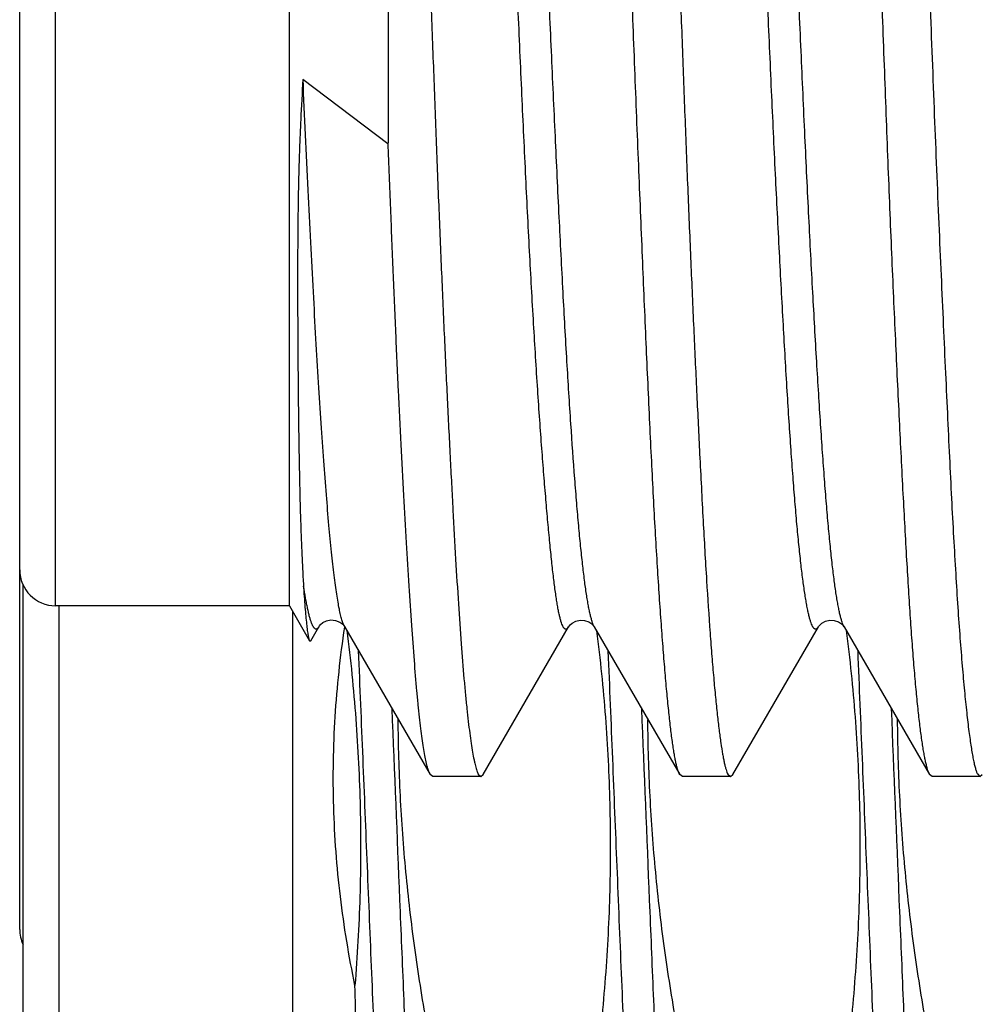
# Model space of a CAD drawing. Header units: inches. Extents: x 0 to 22, y 0 to 17.
# Tile 72 of 114: x 17.381 to 17.488, y 9.119 to 9.228. Entities that reach past the tile are written whole.
import ezdxf

# ---------------------------------------------------------------- set-up
doc = ezdxf.new("R2010")
doc.units = ezdxf.units.IN
doc.header["$LTSCALE"] = 1.21
doc.header["$MEASUREMENT"] = 0
doc.layers.get('0').update_dxf_attribs({"linetype": 'CONTINUOUS'})

msp = doc.modelspace()

# ---------------------------------------------------------------- linework, layer by layer
at = {"color": 9, "linetype": 'CONTINUOUS'}
for p, q in [((17.3846831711, 9.1629279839), (17.3846831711, 9.3779183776)), ((17.3850689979, 9.0387681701), (17.3850689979, 9.1629279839))]:
    msp.add_line(p, q, dxfattribs=at)
at = {"color": 7, "linetype": 'CONTINUOUS'}
for p, q in [((17.4106831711, 9.1629279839), (17.4106831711, 9.3779183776)), ((17.3806831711, 9.1269112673), (17.3806831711, 9.3739183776)), ((17.4216576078, 9.3549978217), (17.4216662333, 9.2144435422)), ((17.4216528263, 9.2143618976), (17.412189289, 9.2215171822)), ((17.4121948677, 9.1662342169), (17.4122201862, 9.1657720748)), ((17.3810689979, 9.0427681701), (17.3810689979, 9.1652330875)), ((17.4122201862, 9.1657720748), (17.412247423, 9.1652851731)), ((17.4106831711, 9.1629279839), (17.3846831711, 9.1629279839)), ((17.4106831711, 9.1629279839), (17.4129267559, 9.1590419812)), ((17.4110689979, 9.0387681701), (17.4110689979, 9.1622597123)), ((17.4130741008, 9.1590422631), (17.4139757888, 9.1605999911)), ((17.4139901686, 9.1606254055), (17.4139757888, 9.1605999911)), ((17.4167892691, 9.1606782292), (17.4168230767, 9.1606255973)), ((17.4168307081, 9.1606122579), (17.4168230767, 9.1606255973)), ((17.4168307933, 9.1606123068), (17.4263488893, 9.1441680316)), ((17.4322339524, 9.1441578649), (17.4417463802, 9.1605942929)), ((17.4445977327, 9.1605968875), (17.4541038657, 9.1441681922)), ((17.4600154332, 9.144165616), (17.4695284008, 9.1606019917)), ((17.4723971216, 9.1605847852), (17.472388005, 9.1606007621)), ((17.4723972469, 9.1605848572), (17.481907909, 9.1441498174)), ((17.4129267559, 9.1590419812), (17.4130740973, 9.1590422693)), ((17.4266304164, 9.1439279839), (17.4263490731, 9.144168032)), ((17.4316826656, 9.1442042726), (17.4319642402, 9.1439279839)), ((17.4319642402, 9.1439279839), (17.4322336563, 9.1441578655)), ((17.4544076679, 9.1439279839), (17.4541046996, 9.1441681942)), ((17.4594523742, 9.1442043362), (17.4597411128, 9.1439279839)), ((17.4597411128, 9.1439279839), (17.4600153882, 9.1441656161)), ((17.4821841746, 9.1439279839), (17.481909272, 9.1441498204)), ((17.4872231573, 9.1442077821), (17.4874964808, 9.1439279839)), ((17.4874964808, 9.1439279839), (17.4877663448, 9.1441541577)), ((17.4319642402, 9.1439279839), (17.4266304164, 9.1439279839)), ((17.4597411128, 9.1439279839), (17.4544076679, 9.1439279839)), ((17.4874964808, 9.1439279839), (17.4821841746, 9.1439279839))]:
    msp.add_line(p, q, dxfattribs=at)
for points in [[(17.4139873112, 9.1606269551), (17.4140311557, 9.1606932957), (17.4141602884, 9.1608426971), (17.4144177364, 9.1610521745), (17.4148202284, 9.161253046), (17.4153123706, 9.1613532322), (17.4158215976, 9.1613036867), (17.4162935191, 9.1611130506), (17.4166130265, 9.1608778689), (17.4167705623, 9.1607039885), (17.4167892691, 9.1606782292)], [(17.4417514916, 9.1605955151), (17.4417935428, 9.1606598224), (17.4419153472, 9.1608031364), (17.4421599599, 9.1610078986), (17.442546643, 9.1612108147), (17.4430253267, 9.161322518), (17.4435164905, 9.1612941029), (17.4439837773, 9.1611299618), (17.4443241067, 9.1609047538), (17.4445124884, 9.160715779), (17.4445904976, 9.1606088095), (17.4445977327, 9.1605968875)], [(17.4695425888, 9.1606003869), (17.4695745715, 9.1606500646), (17.4696892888, 9.1607896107), (17.4699276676, 9.1609959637), (17.4703123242, 9.1612055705), (17.4707961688, 9.1613255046), (17.4712950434, 9.1613017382), (17.4717705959, 9.1611373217), (17.4721146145, 9.1609102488), (17.4723019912, 9.1607220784), (17.4723774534, 9.1606185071), (17.4723845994, 9.1606066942)]]:
    msp.add_lwpolyline(points, dxfattribs=at)
for centre, end in [((17.3846831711, 9.1669279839), 270), ((17.3846831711, 9.1269112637), 205.1210518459)]:
    msp.add_arc(centre, 0.004, 180, end, dxfattribs=at)
for points, knots in [([(17.4541053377, 9.1441681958), (17.4540625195, 9.1442369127), (17.4539832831, 9.1444020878), (17.4538828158, 9.1446904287), (17.4537841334, 9.1450464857), (17.45368392, 9.1454702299), (17.4535828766, 9.1459622), (17.4534817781, 9.146522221), (17.4533812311, 9.1471500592), (17.4532410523, 9.1481208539), (17.4530677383, 9.1495014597), (17.4528649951, 9.1513565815), (17.45265967, 9.1534720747), (17.4524513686, 9.1558432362), (17.4522404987, 9.1584648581), (17.4520277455, 9.1613311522), (17.4518141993, 9.1644357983), (17.4516011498, 9.1677719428), (17.4513906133, 9.1713322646), (17.4511847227, 9.1751089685), (17.4509818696, 9.1790936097), (17.4507073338, 9.1847960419), (17.4503655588, 9.1923739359), (17.4499543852, 9.2019591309), (17.4495324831, 9.212137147), (17.449179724, 9.2209494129), (17.4488989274, 9.2282277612), (17.4486898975, 9.2338299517), (17.4484854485, 9.2395100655), (17.4482146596, 9.2472026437), (17.4478787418, 9.2569173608), (17.4474698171, 9.2686330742), (17.4470502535, 9.2803510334), (17.446692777, 9.2900704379), (17.4464067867, 9.2977694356), (17.4461954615, 9.303456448), (17.4459885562, 9.3090671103), (17.445720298, 9.3163595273), (17.445389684, 9.3251925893), (17.4449842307, 9.3353987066), (17.4445686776, 9.3450157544), (17.4442078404, 9.3526222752), (17.4439162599, 9.3583495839), (17.4437037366, 9.3623543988), (17.4434944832, 9.3661523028), (17.4432301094, 9.370778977), (17.4429648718, 9.3751029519), (17.4426852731, 9.3791136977), (17.4424822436, 9.3817604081), (17.4422771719, 9.3841571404), (17.4420697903, 9.3862986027), (17.4418606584, 9.388180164), (17.4416500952, 9.3897976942), (17.4414659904, 9.3909777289), (17.4413169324, 9.3917864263), (17.4412115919, 9.3922922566), (17.4411062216, 9.392729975), (17.4409999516, 9.3930990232), (17.4408956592, 9.3933993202), (17.4408214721, 9.3935743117), (17.440784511, 9.3936495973)], [0, 0, 0, 0, 0.0009715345, 0.0021870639, 0.0036617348, 0.0054027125, 0.0074113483, 0.0096874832, 0.0122307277, 0.0150406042, 0.0214568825, 0.0289258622, 0.0374328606, 0.0469602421, 0.0574875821, 0.0689920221, 0.0814483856, 0.0948292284, 0.1091050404, 0.1242444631, 0.1402144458, 0.1569800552, 0.1927492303, 0.231236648, 0.2721020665, 0.3149838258, 0.3370628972, 0.3595025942, 0.3822533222, 0.4052647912, 0.4518658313, 0.4988934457, 0.5459315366, 0.5925640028, 0.615598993, 0.6383783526, 0.6608516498, 0.6829691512, 0.7259419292, 0.7669169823, 0.8055325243, 0.8414478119, 0.8582927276, 0.8743455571, 0.8895706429, 0.9039342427, 0.9299533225, 0.9415523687, 0.9521771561, 0.961805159, 0.9704162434, 0.977992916, 0.9845206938, 0.9899880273, 0.9923213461, 0.9943873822, 0.996187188, 0.9977225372, 0.9989936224, 1, 1, 1, 1]), ([(17.4461433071, 9.393694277), (17.4461744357, 9.3936437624), (17.4462337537, 9.3935271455), (17.446311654, 9.3933277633), (17.4463877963, 9.3930886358), (17.4464954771, 9.392691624), (17.4466287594, 9.3920945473), (17.4467823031, 9.3912574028), (17.4469356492, 9.3902619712), (17.4470902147, 9.3891097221), (17.4472464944, 9.3878020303), (17.4474042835, 9.3863405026), (17.4475635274, 9.3847270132), (17.4477865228, 9.3822786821), (17.4480012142, 9.3796343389), (17.4482112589, 9.3767979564), (17.448373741, 9.3744596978), (17.4485350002, 9.3719847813), (17.4487522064, 9.3684213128), (17.4490164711, 9.3636505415), (17.4493241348, 9.3575635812), (17.449634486, 9.351017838), (17.4499498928, 9.344047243), (17.4502709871, 9.3366879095), (17.4505960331, 9.3289778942), (17.4509215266, 9.3209570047), (17.4512407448, 9.3126665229), (17.4515507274, 9.3041492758), (17.45185957, 9.2954496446), (17.4521710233, 9.286612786), (17.4524876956, 9.2776845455), (17.4528098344, 9.2687111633), (17.4531354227, 9.2597390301), (17.453407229, 9.2522839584), (17.4536215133, 9.2463551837), (17.4538311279, 9.240504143), (17.4540882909, 9.2332915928), (17.4543970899, 9.2247842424), (17.4547090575, 9.2165055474), (17.4550262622, 9.2084984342), (17.4553486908, 9.2008043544), (17.4556741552, 9.1934630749), (17.455998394, 9.1865124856), (17.4562163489, 9.1820133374), (17.4563244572, 9.1798349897)], [0, 0, 0, 0, 0.0008310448, 0.0018266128, 0.0029958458, 0.0043440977, 0.0075869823, 0.0115603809, 0.0162628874, 0.0216918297, 0.0278424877, 0.0347080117, 0.0422803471, 0.0505502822, 0.0691406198, 0.079437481, 0.0903849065, 0.1019687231, 0.1141741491, 0.1403867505, 0.1688893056, 0.1995357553, 0.2321682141, 0.2666181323, 0.3027073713, 0.3402492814, 0.3790497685, 0.4189084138, 0.4596193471, 0.5009721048, 0.542752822, 0.5847454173, 0.6267327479, 0.6684977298, 0.689229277, 0.7098243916, 0.7504989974, 0.790311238, 0.8290553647, 0.8665312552, 0.902545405, 0.9369118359, 0.9694528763, 1, 1, 1, 1]), ([(17.4818743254, 9.1442116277), (17.4818553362, 9.1442467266), (17.481818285, 9.1443231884), (17.4817461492, 9.144499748), (17.4816600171, 9.1447647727), (17.4815609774, 9.145135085), (17.4814592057, 9.1455731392), (17.4813558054, 9.1460791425), (17.4812515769, 9.1466529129), (17.4811471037, 9.1472941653), (17.4810007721, 9.1482821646), (17.4808189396, 9.1496833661), (17.4806070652, 9.1515622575), (17.48039506, 9.1537001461), (17.480184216, 9.1560923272), (17.4799771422, 9.1587336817), (17.4797741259, 9.1616183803), (17.4795729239, 9.1647399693), (17.4792964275, 9.1693549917), (17.4789517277, 9.1756602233), (17.4785390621, 9.1838300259), (17.4781935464, 9.1911209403), (17.4779137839, 9.1973103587), (17.4777008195, 9.2021963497), (17.4774902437, 9.2072297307), (17.4772842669, 9.2123994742), (17.4770817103, 9.2176941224), (17.4768108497, 9.2249692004), (17.4764730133, 9.2342853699), (17.4760620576, 9.245673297), (17.4756406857, 9.2572661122), (17.4752132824, 9.268961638), (17.4747919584, 9.280657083), (17.4743892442, 9.2922496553), (17.4739885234, 9.3036364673), (17.4735809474, 9.3147167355), (17.4731628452, 9.3253925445), (17.4727371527, 9.3355697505), (17.4723776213, 9.3436979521), (17.472096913, 9.3498846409), (17.4718323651, 9.3555957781), (17.4715081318, 9.3622414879), (17.4711059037, 9.3695836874), (17.4707512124, 9.3751563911), (17.4704582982, 9.3791542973), (17.4702458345, 9.381792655), (17.4700332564, 9.3841818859), (17.4698218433, 9.3863167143), (17.4696144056, 9.388192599), (17.4694386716, 9.3895914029), (17.4692976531, 9.3905774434), (17.4691971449, 9.3912171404), (17.4690971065, 9.3917894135), (17.4689972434, 9.3922939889), (17.4688972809, 9.3927306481), (17.4687968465, 9.3930992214), (17.4686966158, 9.3933996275), (17.4686224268, 9.3935742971), (17.4685840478, 9.3936489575)], [0, 0, 0, 0, 0.0004789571, 0.0010186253, 0.0022881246, 0.0038198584, 0.0056186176, 0.0076847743, 0.01001785, 0.012617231, 0.0154822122, 0.0220048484, 0.0295741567, 0.0381748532, 0.0477889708, 0.0583959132, 0.0699732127, 0.0824964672, 0.0959387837, 0.1254618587, 0.158284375, 0.1941175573, 0.2130654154, 0.2326455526, 0.2528148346, 0.2735288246, 0.2947419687, 0.3164076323, 0.3609047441, 0.4066280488, 0.4531744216, 0.5001335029, 0.5470913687, 0.5936340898, 0.6393513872, 0.6838403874, 0.7267092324, 0.7675804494, 0.8060938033, 0.8243591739, 0.8419094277, 0.8747123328, 0.9042154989, 0.9301619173, 0.9417297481, 0.9523266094, 0.9619296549, 0.9705181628, 0.9780736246, 0.9845807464, 0.9874374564, 0.9900281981, 0.9923522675, 0.994409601, 0.9962008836, 0.9977276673, 0.9989924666, 1, 1, 1, 1]), ([(17.4417463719, 9.1605942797), (17.4417294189, 9.1605649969), (17.4416958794, 9.1605113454), (17.4416419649, 9.1604410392), (17.4415879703, 9.1603867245), (17.4415335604, 9.1603484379), (17.4414782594, 9.1603266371), (17.4414222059, 9.1603224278), (17.4413666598, 9.1603362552), (17.4413124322, 9.1603671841), (17.4412592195, 9.1604144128), (17.4412065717, 9.1604778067), (17.441154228, 9.1605574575), (17.44108005, 9.1606942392), (17.4409902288, 9.1609087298), (17.4408883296, 9.1612176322), (17.440786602, 9.1615926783), (17.4406849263, 9.1620338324), (17.4405832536, 9.1625409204), (17.4404815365, 9.1631134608), (17.440379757, 9.163750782), (17.4402379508, 9.1647267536), (17.4400625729, 9.16610217), (17.439857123, 9.1679347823), (17.4396482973, 9.170003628), (17.4394349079, 9.1723014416), (17.4392161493, 9.1748216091), (17.4389914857, 9.1775589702), (17.4387630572, 9.1805099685), (17.4385329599, 9.1836717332), (17.4382175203, 9.1882962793), (17.4378289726, 9.1945601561), (17.437384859, 9.2026101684), (17.4369480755, 9.2113065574), (17.4365174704, 9.2205584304), (17.4360909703, 9.2302756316), (17.4357403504, 9.2386231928), (17.4354569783, 9.2454643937), (17.4351675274, 9.2524561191), (17.4348023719, 9.2612727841), (17.4344369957, 9.2701198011), (17.4341452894, 9.2772086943), (17.4338567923, 9.2842452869), (17.4335707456, 9.2912301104), (17.4332841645, 9.2981456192), (17.4330707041, 9.3032338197), (17.4328566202, 9.3082381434), (17.4325722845, 9.3147099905), (17.4322172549, 9.3225069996), (17.4317851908, 9.3314618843), (17.4313552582, 9.3398202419), (17.4309295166, 9.3474973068), (17.4305037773, 9.3544135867), (17.4301343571, 9.3596691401), (17.4298329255, 9.3634447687), (17.429615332, 9.3659431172), (17.4293980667, 9.3682107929), (17.4291816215, 9.3702421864), (17.4289665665, 9.3720317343), (17.4287818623, 9.373368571), (17.4286323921, 9.3743126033), (17.4285253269, 9.3749263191), (17.4284184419, 9.3754759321), (17.4283117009, 9.375960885), (17.4282050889, 9.3763806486), (17.4280985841, 9.376735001), (17.427992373, 9.3770238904), (17.427913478, 9.3771912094), (17.4278725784, 9.3772624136)], [0, 0, 0, 0, 0.0004654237, 0.000869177, 0.0012163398, 0.001515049, 0.0017781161, 0.0020241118, 0.0022755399, 0.002553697, 0.0028746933, 0.0032492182, 0.0036840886, 0.0041837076, 0.0053876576, 0.006876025, 0.0086558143, 0.0107308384, 0.0131022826, 0.0157689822, 0.0187290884, 0.0219795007, 0.0293343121, 0.0378001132, 0.0473448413, 0.0579359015, 0.0695428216, 0.0821405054, 0.095715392, 0.1102557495, 0.1257461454, 0.1594746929, 0.1965814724, 0.2366436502, 0.2792459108, 0.3239806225, 0.3704345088, 0.3941696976, 0.4181635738, 0.4666896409, 0.5155488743, 0.5399600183, 0.5642814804, 0.6124201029, 0.6361183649, 0.6594874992, 0.6824710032, 0.7050169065, 0.7485950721, 0.7898316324, 0.8283364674, 0.8637179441, 0.8955931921, 0.9236508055, 0.9361860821, 0.9476926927, 0.9581458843, 0.9675208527, 0.9757924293, 0.9829378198, 0.9860823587, 0.9889391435, 0.991506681, 0.993783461, 0.9957685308, 0.9974627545, 0.9988704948, 1, 1, 1, 1]), ([(17.4695283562, 9.1606019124), (17.4695113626, 9.1605725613), (17.4694777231, 9.1605187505), (17.4694236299, 9.1604481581), (17.4693694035, 9.1603934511), (17.4693147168, 9.1603546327), (17.4692591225, 9.1603320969), (17.4692027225, 9.1603268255), (17.469146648, 9.1603392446), (17.4690916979, 9.1603685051), (17.4690376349, 9.1604137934), (17.4689840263, 9.1604749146), (17.4689306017, 9.160551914), (17.4688547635, 9.1606842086), (17.4687624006, 9.1608920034), (17.4686569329, 9.1611915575), (17.4685511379, 9.1615553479), (17.4684449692, 9.1619833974), (17.4683384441, 9.162475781), (17.4682314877, 9.1630324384), (17.4681240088, 9.1636532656), (17.4679734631, 9.1646074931), (17.4677868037, 9.1659579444), (17.4675694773, 9.1677647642), (17.4673512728, 9.1698147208), (17.4671334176, 9.1721024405), (17.4669169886, 9.1746222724), (17.4667018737, 9.1773678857), (17.4664877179, 9.1803323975), (17.4662740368, 9.183508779), (17.4659812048, 9.1881464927), (17.4656176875, 9.1944171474), (17.4651839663, 9.2024663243), (17.4647462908, 9.2111558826), (17.464312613, 9.2204000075), (17.4638862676, 9.2301092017), (17.4634612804, 9.2401908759), (17.4630330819, 9.2505489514), (17.4625962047, 9.2610839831), (17.4622306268, 9.2699281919), (17.4619393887, 9.2770156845), (17.4616521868, 9.2840515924), (17.4612989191, 9.2927352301), (17.4609425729, 9.3013234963), (17.4606537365, 9.3080545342), (17.4603672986, 9.3145339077), (17.4600067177, 9.3223392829), (17.4596358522, 9.3299300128), (17.4593408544, 9.3357240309), (17.4590599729, 9.3410915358), (17.4587781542, 9.3462259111), (17.4584875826, 9.3511144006), (17.4582742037, 9.3544905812), (17.4580587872, 9.357660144), (17.4578410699, 9.3606151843), (17.4576219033, 9.3633491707), (17.4574022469, 9.3658564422), (17.4571830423, 9.3681315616), (17.4569651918, 9.3701690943), (17.4567496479, 9.3719638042), (17.45656552, 9.3733045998), (17.4564172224, 9.3742518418), (17.4563111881, 9.3748682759), (17.4562054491, 9.3754211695), (17.4560998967, 9.3759102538), (17.4559944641, 9.3763352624), (17.4558891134, 9.3766960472), (17.4557838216, 9.3769923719), (17.4557055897, 9.377165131), (17.455664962, 9.3772392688)], [0, 0, 0, 0, 0.0004665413, 0.0008718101, 0.0012210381, 0.001522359, 0.001788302, 0.0020367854, 0.0022894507, 0.0025669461, 0.0028851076, 0.0032545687, 0.0036821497, 0.0041722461, 0.0053502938, 0.0068034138, 0.0085386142, 0.0105597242, 0.0128689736, 0.0154676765, 0.0183565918, 0.0215356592, 0.0287559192, 0.0371082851, 0.0465684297, 0.0571135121, 0.0687198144, 0.0813582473, 0.0949974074, 0.1096054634, 0.1251509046, 0.1589203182, 0.1960084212, 0.2360351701, 0.278604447, 0.3233094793, 0.3697226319, 0.4174102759, 0.465916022, 0.5147662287, 0.5391743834, 0.5634932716, 0.6116322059, 0.6587246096, 0.6817343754, 0.7043090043, 0.7479413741, 0.7892188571, 0.8088508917, 0.8277466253, 0.8631548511, 0.8795849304, 0.8951108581, 0.909689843, 0.9232855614, 0.9358700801, 0.9474186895, 0.9579071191, 0.9673109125, 0.9756059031, 0.9827716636, 0.9859263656, 0.9887944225, 0.9913754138, 0.9936692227, 0.99567627, 0.9973979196, 0.9988370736, 1, 1, 1, 1]), ([(17.4216576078, 9.3549978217), (17.4217086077, 9.3539112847), (17.4218191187, 9.3517039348), (17.4219859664, 9.3483425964), (17.4221387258, 9.3448812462), (17.4222897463, 9.3413249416), (17.422446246, 9.3376782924), (17.4226043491, 9.3339456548), (17.4227626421, 9.3301316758), (17.4229769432, 9.3248977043), (17.4232464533, 9.3181885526), (17.4235101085, 9.3113764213), (17.4237178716, 9.3058135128), (17.4239248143, 9.3001275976), (17.4241791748, 9.2929314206), (17.4244832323, 9.2842149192), (17.4247907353, 9.2754220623), (17.4251035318, 9.2665969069), (17.4254213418, 9.2577835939), (17.4257416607, 9.2490261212), (17.4260608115, 9.240368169), (17.4263708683, 9.231852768), (17.4266747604, 9.2235226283), (17.4269786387, 9.2154196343), (17.4272859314, 9.2075844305), (17.4275984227, 9.2000562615), (17.4279157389, 9.1928727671), (17.4282357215, 9.1860698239), (17.4285053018, 9.180654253), (17.4287179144, 9.1765372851), (17.428919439, 9.1727279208), (17.4291662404, 9.1682726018), (17.4294686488, 9.1633096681), (17.4297738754, 9.1588750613), (17.4300410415, 9.1555208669), (17.4302602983, 9.1531185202), (17.4304192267, 9.1515320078), (17.4305785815, 9.1500923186), (17.4307378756, 9.1488012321), (17.4308965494, 9.1476603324), (17.4310537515, 9.1466710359), (17.4311877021, 9.1459426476), (17.4312956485, 9.1454372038), (17.4313723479, 9.1451151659), (17.4314488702, 9.1448317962), (17.4315250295, 9.1445871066), (17.4316004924, 9.1443811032), (17.4316549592, 9.1442585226), (17.4316826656, 9.1442042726)], [0, 0, 0, 0, 0.015456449, 0.0314051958, 0.0478225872, 0.064689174, 0.0819850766, 0.0996883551, 0.1177766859, 0.1362275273, 0.1741242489, 0.2131891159, 0.2330988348, 0.2532270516, 0.2940382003, 0.3354187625, 0.3771619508, 0.4190591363, 0.4609010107, 0.5024785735, 0.5435841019, 0.5840121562, 0.6235607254, 0.6620322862, 0.6992348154, 0.7349827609, 0.7690979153, 0.8014100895, 0.8317578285, 0.8461471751, 0.8599892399, 0.8859637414, 0.9095531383, 0.9306416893, 0.9491268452, 0.957364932, 0.9649200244, 0.971783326, 0.9779470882, 0.9834046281, 0.9881504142, 0.9921802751, 0.9939265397, 0.9954941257, 0.9968838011, 0.9980966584, 0.9991344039, 1, 1, 1, 1]), ([(17.4795240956, 9.2980232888), (17.4796065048, 9.2958082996), (17.4797711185, 9.2913561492), (17.4801045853, 9.282390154), (17.4804373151, 9.2733755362), (17.4807587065, 9.2643385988), (17.4809920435, 9.2575675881), (17.4812219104, 9.2508299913), (17.4815255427, 9.2419707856), (17.4819073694, 9.2311281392), (17.4823859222, 9.2184840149), (17.4828047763, 9.2082947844), (17.4831441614, 9.200477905), (17.4833930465, 9.1949066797), (17.4836366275, 9.1895537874), (17.4838722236, 9.1844349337), (17.4841028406, 9.1795653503), (17.484332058, 9.1749595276), (17.4845620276, 9.1706311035), (17.4847946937, 9.1665928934), (17.4850311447, 9.1628568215), (17.4852717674, 9.159433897), (17.485516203, 9.1563341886), (17.4857632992, 9.153566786), (17.4860111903, 9.1511398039), (17.4862247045, 9.149334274), (17.4863958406, 9.1480657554), (17.4865167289, 9.1472469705), (17.4866356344, 9.1465179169), (17.4867521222, 9.1458789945), (17.4868669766, 9.145330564), (17.4869816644, 9.1448731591), (17.4870819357, 9.1445504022), (17.4871628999, 9.1443390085), (17.4872030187, 9.1442488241), (17.4872231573, 9.1442077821)], [0, 0, 0, 0, 0.0431526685, 0.086736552, 0.1746764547, 0.2187745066, 0.2627846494, 0.3065770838, 0.350022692, 0.4353626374, 0.5177994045, 0.5963624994, 0.6339002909, 0.6701267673, 0.7049348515, 0.7382216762, 0.7698893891, 0.7998452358, 0.8280016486, 0.854276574, 0.8785937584, 0.9008829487, 0.9210800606, 0.9391273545, 0.954973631, 0.968574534, 0.9745211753, 0.9798931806, 0.984687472, 0.98890172, 0.9925363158, 0.9955942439, 0.9980798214, 0.9991099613, 1, 1, 1, 1]), ([(17.412189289, 9.2215171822), (17.4120996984, 9.2200151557), (17.4119758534, 9.2177714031), (17.4118432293, 9.2147906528), (17.411764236, 9.2125825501), (17.4117051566, 9.2103929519), (17.4116620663, 9.2082247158), (17.4116317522, 9.2060814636), (17.41160465, 9.203282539), (17.4115919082, 9.1998670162), (17.4116002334, 9.1958795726), (17.411620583, 9.1920527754), (17.4116476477, 9.1884010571), (17.4116806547, 9.1849340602), (17.4117222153, 9.181658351), (17.4117732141, 9.1785791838), (17.4118343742, 9.1757017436), (17.4119062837, 9.1730310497), (17.4119892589, 9.1705720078), (17.4120830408, 9.1683297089), (17.4121561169, 9.1669079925), (17.4121948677, 9.1662342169)], [0, 0, 0, 0, 0.0816237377, 0.121896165, 0.1618522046, 0.2014794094, 0.2407150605, 0.2794927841, 0.3177533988, 0.3925522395, 0.4647707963, 0.5340561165, 0.6001434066, 0.6628672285, 0.7221351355, 0.7778514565, 0.8299221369, 0.8782593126, 0.9227775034, 0.9633899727, 1, 1, 1, 1]), ([(17.4263492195, 9.1441680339), (17.4263215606, 9.1442149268), (17.426267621, 9.1443213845), (17.4261938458, 9.1445012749), (17.4261201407, 9.1447148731), (17.4260462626, 9.1449621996), (17.4259719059, 9.1452432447), (17.4258672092, 9.1456842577), (17.4257380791, 9.1463202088), (17.4255894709, 9.1471846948), (17.4254415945, 9.1481820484), (17.4252951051, 9.1493112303), (17.42515029, 9.150571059), (17.4250073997, 9.1519602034), (17.424810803, 9.1540657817), (17.424569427, 9.1570089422), (17.4242872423, 9.1609048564), (17.4240002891, 9.1652725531), (17.4237077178, 9.1700929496), (17.4234102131, 9.1753450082), (17.423110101, 9.1810058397), (17.4228107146, 9.1870508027), (17.4225185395, 9.1934537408), (17.4222335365, 9.2001866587), (17.4219521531, 9.2072200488), (17.4217615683, 9.2120057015), (17.4216662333, 9.2144435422)], [0, 0, 0, 0, 0.002316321, 0.0050673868, 0.0082676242, 0.0119258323, 0.0160474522, 0.0206348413, 0.0312092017, 0.0436500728, 0.0579514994, 0.0741037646, 0.0920932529, 0.1119040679, 0.1335175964, 0.1820666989, 0.2375418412, 0.2997076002, 0.3682960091, 0.4430091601, 0.5235214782, 0.6094817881, 0.700515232, 0.7962263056, 0.8961993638, 1, 1, 1, 1]), ([(17.4563244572, 9.1798349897), (17.4564473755, 9.1773582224), (17.456687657, 9.1726582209), (17.457067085, 9.1660073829), (17.4573996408, 9.1609650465), (17.4576740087, 9.1573503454), (17.4578733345, 9.1549655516), (17.4580734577, 9.1528056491), (17.4582733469, 9.1508748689), (17.4584718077, 9.1491769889), (17.458666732, 9.1477152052), (17.4588328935, 9.1466468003), (17.4589673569, 9.1459130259), (17.4590624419, 9.1454526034), (17.4591572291, 9.1450529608), (17.45925188, 9.1447141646), (17.4593462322, 9.1444362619), (17.4594161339, 9.1442740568), (17.4594523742, 9.1442043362)], [0, 0, 0, 0, 0.2076861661, 0.3941406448, 0.5579136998, 0.6308928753, 0.697742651, 0.7583358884, 0.812557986, 0.8603073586, 0.9014970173, 0.9360617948, 0.9508485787, 0.9639705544, 0.9754317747, 0.9852417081, 0.9934191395, 1, 1, 1, 1]), ([(17.412247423, 9.1652851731), (17.4122730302, 9.1648425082), (17.4123268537, 9.1640069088), (17.4124144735, 9.162831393), (17.412499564, 9.1618103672), (17.412584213, 9.1609473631), (17.4126573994, 9.1603276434), (17.4127167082, 9.1599120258), (17.4127580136, 9.1596602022), (17.4127988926, 9.1594484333), (17.4128394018, 9.1592766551), (17.4128748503, 9.1591588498), (17.4129042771, 9.1590852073), (17.4129191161, 9.1590552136), (17.4129267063, 9.159042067)], [0, 0, 0, 0, 0.2113866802, 0.3991731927, 0.5619591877, 0.6998208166, 0.812556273, 0.8594177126, 0.8999561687, 0.934204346, 0.9622142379, 0.9840785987, 0.9927630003, 1, 1, 1, 1]), ([(17.4139757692, 9.1605999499), (17.4139597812, 9.1605723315), (17.413928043, 9.1605214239), (17.4138770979, 9.1604540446), (17.4138258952, 9.1604007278), (17.4137742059, 9.1603614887), (17.4137217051, 9.1603365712), (17.4136683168, 9.1603266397), (17.4136146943, 9.1603322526), (17.413561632, 9.1603530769), (17.4135092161, 9.1603884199), (17.4134571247, 9.1604379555), (17.4134050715, 9.1605016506), (17.4133309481, 9.1606124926), (17.4132399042, 9.160789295), (17.4131350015, 9.1610467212), (17.413029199, 9.1613618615), (17.4129229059, 9.1617350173), (17.4128166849, 9.162165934), (17.4127093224, 9.162653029), (17.4125998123, 9.1631942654), (17.4124430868, 9.1640195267), (17.4123312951, 9.1646657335), (17.4122573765, 9.1651139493)], [0, 0, 0, 0, 0.0173247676, 0.032529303, 0.0457813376, 0.057335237, 0.067574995, 0.0770483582, 0.0864407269, 0.0964565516, 0.1076858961, 0.1205547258, 0.1353486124, 0.1522562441, 0.192862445, 0.2430212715, 0.3030716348, 0.3732343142, 0.453608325, 0.5439756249, 0.6440017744, 0.7533824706, 1, 1, 1, 1]), ([(17.4179792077, 9.1206674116), (17.4176412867, 9.1223044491), (17.417031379, 9.125592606), (17.4163258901, 9.1305589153), (17.4158390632, 9.1355516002), (17.4155777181, 9.140561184), (17.4155456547, 9.1455775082), (17.415743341, 9.1505900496), (17.4161678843, 9.1555883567), (17.4165982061, 9.158904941), (17.4168486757, 9.1605576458)], [0, 0, 0, 0, 0.1249992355, 0.2500002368, 0.3749995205, 0.4999993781, 0.6249991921, 0.7499986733, 0.8749988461, 1, 1, 1, 1]), ([(17.4170852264, 9.1602000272), (17.4174951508, 9.1569248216), (17.4181565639, 9.1503533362), (17.4186429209, 9.1404587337), (17.4186096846, 9.1305522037), (17.4182441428, 9.1239575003), (17.4179792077, 9.1206674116)], [0, 0, 0, 0, 0.2500018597, 0.500000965, 0.7499996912, 1, 1, 1, 1]), ([(17.4448671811, 9.1601604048), (17.4452666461, 9.1569637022), (17.4459146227, 9.1505502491), (17.4464053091, 9.1408940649), (17.4464013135, 9.1312251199), (17.4459059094, 9.121569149), (17.4449382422, 9.1119491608), (17.4430613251, 9.0991978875), (17.4410522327, 9.0897327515), (17.4395046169, 9.0834792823)], [0, 0, 0, 0, 0.1250048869, 0.2500091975, 0.3750133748, 0.5000178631, 0.6250230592, 0.7500291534, 1, 1, 1, 1]), ([(17.4726400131, 9.1601937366), (17.4730401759, 9.156995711), (17.4736894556, 9.1505795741), (17.4741817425, 9.1409192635), (17.4741789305, 9.1312461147), (17.4736842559, 9.1215858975), (17.4727168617, 9.1119616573), (17.470839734, 9.0992047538), (17.4688299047, 9.0897354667), (17.4672816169, 9.0834792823)], [0, 0, 0, 0, 0.1250048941, 0.2500092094, 0.3750133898, 0.5000178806, 0.6250230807, 0.7500291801, 1, 1, 1, 1]), ([(17.4341148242, 9.0834792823), (17.4332773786, 9.0861855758), (17.4316686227, 9.0916189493), (17.4294816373, 9.0998326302), (17.4275502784, 9.1081104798), (17.4259051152, 9.1164502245), (17.4245760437, 9.1248464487), (17.4235900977, 9.1332901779), (17.4229689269, 9.1417685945), (17.4228071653, 9.1474342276), (17.422790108, 9.1502670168)], [0, 0, 0, 0, 0.1250015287, 0.2500025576, 0.3750032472, 0.5000033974, 0.6250030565, 0.7500022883, 0.8750012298, 1, 1, 1, 1]), ([(17.4618918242, 9.0834792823), (17.4610548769, 9.0861839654), (17.4594470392, 9.0916140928), (17.4572611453, 9.0998228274), (17.455330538, 9.1080956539), (17.4536857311, 9.116430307), (17.4523565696, 9.1248213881), (17.4513700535, 9.1332599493), (17.4507478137, 9.1417332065), (17.4505850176, 9.1473954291), (17.4505673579, 9.150226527)], [0, 0, 0, 0, 0.1250015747, 0.2500026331, 0.3750033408, 0.5000034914, 0.6250031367, 0.7500023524, 0.8750012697, 1, 1, 1, 1]), ([(17.4896688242, 9.0834792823), (17.488831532, 9.0861850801), (17.4872230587, 9.0916174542), (17.4850364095, 9.0998296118), (17.4831052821, 9.1081059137), (17.4814602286, 9.1164440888), (17.4801311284, 9.1248387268), (17.4791450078, 9.133280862), (17.4785235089, 9.1417576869), (17.478361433, 9.1474222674), (17.4783441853, 9.1502545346)], [0, 0, 0, 0, 0.1250015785, 0.2500026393, 0.3750033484, 0.5000034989, 0.625003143, 0.7500023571, 0.8750012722, 1, 1, 1, 1]), ([(17.481910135, 9.1441498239), (17.4819070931, 9.144154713), (17.4818946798, 9.1441750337), (17.481882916, 9.1441957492), (17.4818743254, 9.1442116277)], [0, 0, 0, 0, 0.2418237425, 1, 1, 1, 1]), ([(17.4217989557, 9.0280382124), (17.4217880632, 9.0280491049), (17.4217666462, 9.0280761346), (17.4217376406, 9.0281251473), (17.421708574, 9.0281866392), (17.4216668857, 9.0282927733), (17.4216163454, 9.0284579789), (17.4215585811, 9.0286948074), (17.4215005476, 9.0289820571), (17.4214422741, 9.0293196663), (17.4213838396, 9.0297075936), (17.4213014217, 9.0303245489), (17.4212003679, 9.0312207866), (17.4210838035, 9.0324452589), (17.4209667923, 9.0338662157), (17.4208493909, 9.0354813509), (17.420731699, 9.0372880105), (17.4206137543, 9.0392831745), (17.4204955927, 9.0414634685), (17.4203772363, 9.0438251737), (17.4202586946, 9.0463642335), (17.4200955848, 9.0500911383), (17.4198932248, 9.0551575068), (17.4196560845, 9.0617008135), (17.4194181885, 9.0688276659), (17.4191795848, 9.0764871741), (17.4189403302, 9.0846242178), (17.4187004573, 9.093179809), (17.4184599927, 9.1020914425), (17.4182189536, 9.1112936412), (17.4180593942, 9.1175180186), (17.4179792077, 9.1206674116)], [0, 0, 0, 0, 0.0004981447, 0.0011083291, 0.0018390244, 0.0026951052, 0.0047939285, 0.0074190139, 0.0105763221, 0.0142686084, 0.0184971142, 0.0232618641, 0.0343962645, 0.0476605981, 0.0630367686, 0.0805017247, 0.1000281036, 0.1215839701, 0.1451337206, 0.170637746, 0.1980525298, 0.2273312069, 0.2912737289, 0.362018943, 0.4390674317, 0.5218701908, 0.6098323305, 0.7023169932, 0.7986497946, 0.8981218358, 1, 1, 1, 1])]:
    msp.add_open_spline(points, degree=3, knots=knots, dxfattribs=at)
at = {"color": 9, "linetype": 'CONTINUOUS'}
for points, knots in [([(17.4446015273, 9.1605902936), (17.4445604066, 9.1606627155), (17.4444811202, 9.1608326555), (17.4443743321, 9.1611255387), (17.4442671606, 9.1614839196), (17.4441597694, 9.1619073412), (17.4440522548, 9.162395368), (17.4439446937, 9.1629473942), (17.4438371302, 9.163562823), (17.4436873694, 9.1645075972), (17.4435029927, 9.1658435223), (17.4432893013, 9.1676301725), (17.4430749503, 9.1696569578), (17.4428598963, 9.1719194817), (17.4426440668, 9.1744133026), (17.4423436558, 9.1781863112), (17.4419723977, 9.1834423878), (17.4415424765, 9.1903604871), (17.4411146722, 9.1980378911), (17.4406872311, 9.2063930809), (17.4402581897, 9.2153431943), (17.4398254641, 9.22480531), (17.4393911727, 9.2346931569), (17.4389581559, 9.244912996), (17.4385288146, 9.2553651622), (17.4381006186, 9.2659470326), (17.4376709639, 9.2765571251), (17.4372373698, 9.2870942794), (17.4368026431, 9.2974559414), (17.4363695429, 9.3075411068), (17.4359408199, 9.3172537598), (17.4355136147, 9.3265040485), (17.43508487, 9.3352056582), (17.4346523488, 9.3432735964), (17.4342822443, 9.3495622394), (17.4339842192, 9.3542138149), (17.4337680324, 9.3573967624), (17.4335529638, 9.360365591), (17.4333387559, 9.3631149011), (17.4331249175, 9.3656393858), (17.432911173, 9.3679336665), (17.4326971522, 9.369992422), (17.4324824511, 9.3718104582), (17.4322963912, 9.3731719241), (17.4321450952, 9.3741366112), (17.4320363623, 9.3747666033), (17.4319277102, 9.3753330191), (17.4318192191, 9.3758353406), (17.431710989, 9.3762730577), (17.4316031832, 9.376645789), (17.431495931, 9.3769531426), (17.4314022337, 9.3771665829), (17.4313255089, 9.3773026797), (17.4312715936, 9.3773820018), (17.4312176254, 9.3774451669), (17.4311633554, 9.3774922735), (17.4311083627, 9.377523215), (17.4310523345, 9.3775372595), (17.4309959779, 9.3775334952), (17.430940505, 9.3775122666), (17.4308861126, 9.3774746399), (17.4308323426, 9.3774211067), (17.430778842, 9.3773517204), (17.4307456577, 9.377298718), (17.4307289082, 9.3772697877)], [0, 0, 0, 0, 0.0011454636, 0.0025720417, 0.004285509, 0.0062878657, 0.008579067, 0.0111579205, 0.0140226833, 0.0171715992, 0.0243142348, 0.0325695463, 0.041919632, 0.0523455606, 0.0638283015, 0.0763477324, 0.1044037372, 0.1362995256, 0.1716826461, 0.2101626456, 0.2513675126, 0.2949244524, 0.3404413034, 0.3874968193, 0.4356150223, 0.4843224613, 0.5331598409, 0.5816667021, 0.6293739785, 0.6758003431, 0.7205067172, 0.7630926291, 0.8031650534, 0.8403342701, 0.8742186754, 0.8898086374, 0.9044434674, 0.9180979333, 0.9307489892, 0.9423720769, 0.9529439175, 0.962440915, 0.9708402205, 0.9781221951, 0.9813389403, 0.9842703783, 0.9869148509, 0.9892709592, 0.991337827, 0.9931154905, 0.9946055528, 0.9958130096, 0.9963149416, 0.9967525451, 0.9971302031, 0.9974546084, 0.9977361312, 0.9979903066, 0.9982377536, 0.9985005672, 0.9987973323, 0.9991410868, 0.9995402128, 1, 1, 1, 1]), ([(17.4723879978, 9.1606007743), (17.4723473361, 9.1606730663), (17.4722687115, 9.1608419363), (17.4721622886, 9.1611322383), (17.4720552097, 9.1614865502), (17.4719475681, 9.1619047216), (17.4718394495, 9.1623866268), (17.4717309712, 9.1629319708), (17.4716222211, 9.1635404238), (17.4714704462, 9.1644759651), (17.4712832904, 9.1658013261), (17.4710667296, 9.1675774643), (17.4708504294, 9.1695979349), (17.4706348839, 9.1718598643), (17.4704201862, 9.1743591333), (17.4702057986, 9.1770893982), (17.4699913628, 9.180042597), (17.4697764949, 9.1832100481), (17.4695608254, 9.1865831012), (17.4692643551, 9.1914658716), (17.4688946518, 9.1980165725), (17.4684603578, 9.2063717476), (17.4680288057, 9.2153307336), (17.4676004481, 9.2248103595), (17.4671718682, 9.234718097), (17.4667399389, 9.2449545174), (17.4663051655, 9.2554198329), (17.4658703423, 9.266014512), (17.4654386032, 9.2766372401), (17.4650092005, 9.287185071), (17.4645797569, 9.2975558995), (17.4641475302, 9.307651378), (17.4637135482, 9.3173770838), (17.4632800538, 9.3266396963), (17.462849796, 9.3353449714), (17.4624211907, 9.3434044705), (17.4620550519, 9.3496798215), (17.4617583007, 9.3543211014), (17.4615415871, 9.3575012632), (17.4613246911, 9.3604706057), (17.4611077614, 9.363222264), (17.4608910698, 9.3657493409), (17.4606749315, 9.3680447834), (17.4604596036, 9.3701012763), (17.4602451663, 9.3719113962), (17.4600600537, 9.3732619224), (17.4599097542, 9.374214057), (17.4598020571, 9.374832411), (17.4596944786, 9.3753864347), (17.4595870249, 9.3758761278), (17.459479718, 9.376301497), (17.4593726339, 9.3766626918), (17.4592658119, 9.3769598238), (17.4591722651, 9.3771656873), (17.4590955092, 9.3772965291), (17.4590414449, 9.3773726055), (17.4589872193, 9.377432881), (17.4589325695, 9.3774773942), (17.4588770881, 9.3775059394), (17.4588205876, 9.3775177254), (17.4587638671, 9.3775119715), (17.4587080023, 9.3774891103), (17.4586530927, 9.3774500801), (17.4585987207, 9.3773952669), (17.458544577, 9.3773246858), (17.4585109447, 9.3772709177), (17.4584939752, 9.3772416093)], [0, 0, 0, 0, 0.0011408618, 0.0025555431, 0.0042507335, 0.0062296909, 0.0084937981, 0.0110431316, 0.0138771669, 0.0169951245, 0.0240791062, 0.03228626, 0.0416055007, 0.0520282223, 0.0635390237, 0.0761086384, 0.0896977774, 0.1042664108, 0.1197762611, 0.1361880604, 0.1715514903, 0.2100227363, 0.2512665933, 0.2949231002, 0.3405459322, 0.3876728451, 0.4358481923, 0.4846183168, 0.5335231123, 0.5820822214, 0.6298216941, 0.676293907, 0.7210705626, 0.7637297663, 0.8038385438, 0.8409557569, 0.874742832, 0.8903008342, 0.9049257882, 0.918586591, 0.9312521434, 0.9428914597, 0.9534732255, 0.9629646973, 0.9713320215, 0.978544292, 0.9817127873, 0.9845901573, 0.9871772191, 0.9894750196, 0.9914851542, 0.9932102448, 0.9946546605, 0.9958259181, 0.996313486, 0.9967392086, 0.9971075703, 0.9974254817, 0.9977036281, 0.9979577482, 0.9982081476, 0.99847598, 0.9987787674, 0.9991288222, 0.9995341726, 1, 1, 1, 1]), ([(17.4168230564, 9.1606256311), (17.4167967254, 9.160672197), (17.4167448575, 9.1607757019), (17.4166726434, 9.1609478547), (17.4166003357, 9.1611483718), (17.4164984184, 9.1614709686), (17.4163736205, 9.1619465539), (17.4162301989, 9.1626039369), (17.4160866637, 9.1633748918), (17.4159431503, 9.1642594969), (17.4157998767, 9.1652575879), (17.4156567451, 9.1663684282), (17.4155137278, 9.167590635), (17.4153156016, 9.1694365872), (17.4150711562, 9.1720077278), (17.4147864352, 9.1753999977), (17.4145001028, 9.17918827), (17.4142123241, 9.1833557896), (17.4139235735, 9.1878855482), (17.4136342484, 9.1927603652), (17.413344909, 9.1979624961), (17.4130561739, 9.2034718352), (17.4126645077, 9.2113583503), (17.4123856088, 9.2174065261), (17.4122024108, 9.2215205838)], [0, 0, 0, 0, 0.0026245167, 0.0056724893, 0.0091547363, 0.0130783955, 0.0222671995, 0.033264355, 0.0460835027, 0.0607360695, 0.0772285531, 0.0955506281, 0.1156841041, 0.1375993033, 0.1866340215, 0.2423913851, 0.3046106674, 0.3730190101, 0.4473400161, 0.5272955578, 0.6126028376, 0.7029559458, 0.7979600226, 1, 1, 1, 1]), ([(17.4262195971, 9.0354249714), (17.4262006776, 9.0353922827), (17.4261632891, 9.0353330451), (17.4261023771, 9.0352570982), (17.4260409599, 9.0352013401), (17.4259783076, 9.0351659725), (17.4259139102, 9.035152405), (17.4258493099, 9.0351621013), (17.4257863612, 9.0351939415), (17.4257248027, 9.0352463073), (17.4256638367, 9.0353188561), (17.4256030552, 9.0354116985), (17.4255422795, 9.0355249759), (17.425455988, 9.0357150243), (17.4253507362, 9.0360059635), (17.4252301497, 9.0364184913), (17.4251091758, 9.0369129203), (17.4249878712, 9.0374889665), (17.4248663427, 9.0381463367), (17.4247446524, 9.0388845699), (17.4246228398, 9.0397031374), (17.4245009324, 9.040601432), (17.4243789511, 9.0415787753), (17.4242103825, 9.0430371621), (17.4240018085, 9.0450520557), (17.4237588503, 9.0476960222), (17.4235155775, 9.0506344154), (17.4232720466, 9.0538582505), (17.4230283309, 9.0573576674), (17.4227844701, 9.0611219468), (17.4225404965, 9.0651395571), (17.4222964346, 9.0693981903), (17.4220522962, 9.0738847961), (17.4217199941, 9.0802821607), (17.4213077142, 9.0887403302), (17.4208218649, 9.0993701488), (17.4203356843, 9.1105439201), (17.4198492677, 9.1221247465), (17.4193627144, 9.133970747), (17.4188761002, 9.1459367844), (17.418550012, 9.1539378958), (17.4183859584, 9.1579339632)], [0, 0, 0, 0, 0.0009161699, 0.0016962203, 0.0023549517, 0.0029170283, 0.0034215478, 0.0039213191, 0.0044705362, 0.0051109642, 0.0058693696, 0.0067618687, 0.0077982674, 0.0089847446, 0.0118221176, 0.0152933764, 0.0194068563, 0.0241660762, 0.0295714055, 0.035621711, 0.0423143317, 0.0496455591, 0.0576110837, 0.0662055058, 0.0852570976, 0.1067462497, 0.1306100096, 0.1567773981, 0.1851697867, 0.2157013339, 0.2482794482, 0.2828051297, 0.3191732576, 0.3572728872, 0.4381964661, 0.5245879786, 0.6153916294, 0.7094973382, 0.8057542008, 0.9029848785, 1, 1, 1, 1]), ([(17.4539965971, 9.0354249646), (17.4539776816, 9.0353922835), (17.4539402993, 9.0353330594), (17.453879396, 9.0352571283), (17.4538179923, 9.0352013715), (17.4537553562, 9.0351659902), (17.4536909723, 9.035152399), (17.4536263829, 9.0351620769), (17.4535634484, 9.0351938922), (17.4535018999, 9.0352462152), (17.4534409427, 9.0353187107), (17.4533801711, 9.0354114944), (17.4533194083, 9.0355247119), (17.4532331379, 9.0357146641), (17.4531279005, 9.0360054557), (17.4530073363, 9.0364177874), (17.4528863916, 9.0369119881), (17.4527651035, 9.0374877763), (17.4526436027, 9.0381448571), (17.4525219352, 9.038882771), (17.4524001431, 9.0397009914), (17.4522782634, 9.0405989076), (17.452156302, 9.0415758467), (17.4519877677, 9.0430336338), (17.4517792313, 9.0450477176), (17.4515363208, 9.0476906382), (17.4512930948, 9.0506278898), (17.4510496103, 9.0538504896), (17.4508059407, 9.0573485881), (17.4505621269, 9.0611114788), (17.4503182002, 9.0651276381), (17.450074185, 9.0693847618), (17.4498300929, 9.0738698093), (17.4494978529, 9.0802650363), (17.4490856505, 9.0887204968), (17.4485998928, 9.0993470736), (17.4481138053, 9.1105176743), (17.4476274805, 9.1220954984), (17.4471410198, 9.1339387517), (17.4466544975, 9.145902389), (17.4463284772, 9.1539020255), (17.4461644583, 9.1578974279)], [0, 0, 0, 0, 0.000916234, 0.0016963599, 0.0023552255, 0.0029174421, 0.0034220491, 0.0039218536, 0.0044710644, 0.0051114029, 0.0058696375, 0.0067619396, 0.007798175, 0.0089845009, 0.0118213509, 0.015292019, 0.0194049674, 0.0241634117, 0.0295680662, 0.0356175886, 0.042309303, 0.0496397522, 0.0576042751, 0.0661977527, 0.0852472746, 0.1067343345, 0.1305959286, 0.1567610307, 0.1851510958, 0.2156804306, 0.2482564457, 0.2827801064, 0.3191463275, 0.3572443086, 0.43816553, 0.5245560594, 0.6153607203, 0.7094696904, 0.8057325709, 0.902972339, 1, 1, 1, 1]), ([(17.4817735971, 9.0354249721), (17.4817546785, 9.0353922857), (17.4817172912, 9.0353330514), (17.4816563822, 9.0352571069), (17.4815949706, 9.0352013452), (17.4815323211, 9.0351659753), (17.4814679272, 9.0351524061), (17.4814033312, 9.0351620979), (17.4813403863, 9.0351939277), (17.4812788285, 9.0352462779), (17.4812178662, 9.0353188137), (17.4811570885, 9.0354116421), (17.4810963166, 9.0355249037), (17.48101003, 9.0357149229), (17.4809047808, 9.0360058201), (17.4807842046, 9.0364182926), (17.4806632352, 9.0369126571), (17.4805419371, 9.0374886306), (17.4804204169, 9.0381459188), (17.480298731, 9.0388840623), (17.4801769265, 9.0397025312), (17.4800550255, 9.0406007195), (17.4799330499, 9.0415779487), (17.4797644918, 9.0430361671), (17.4795559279, 9.0450508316), (17.4793129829, 9.047694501), (17.4790697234, 9.0506325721), (17.4788262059, 9.05385606), (17.4785825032, 9.0573551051), (17.4783386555, 9.0611189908), (17.478094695, 9.0651361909), (17.4778506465, 9.069394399), (17.4776065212, 9.0738805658), (17.4772742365, 9.0802773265), (17.4768619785, 9.0887347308), (17.4763761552, 9.0993636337), (17.4758900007, 9.1105365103), (17.4754036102, 9.1221164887), (17.4749170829, 9.133961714), (17.4744304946, 9.1459270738), (17.4741044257, 9.1539277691), (17.4739403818, 9.157923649)], [0, 0, 0, 0, 0.0009161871, 0.0016962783, 0.0023550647, 0.0029171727, 0.0034217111, 0.0039214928, 0.004470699, 0.0051110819, 0.0058694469, 0.0067619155, 0.0077982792, 0.0089846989, 0.0118218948, 0.0152930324, 0.0194063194, 0.0241653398, 0.0295704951, 0.035620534, 0.0423129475, 0.0496439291, 0.0576091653, 0.0662033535, 0.0852543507, 0.1067428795, 0.1306060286, 0.1567728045, 0.1851645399, 0.2156954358, 0.2482729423, 0.2827980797, 0.3191656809, 0.3572648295, 0.4381877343, 0.5245789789, 0.615382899, 0.7094895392, 0.8057480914, 0.9029813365, 1, 1, 1, 1]), ([(17.4290613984, 9.0354249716), (17.4290204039, 9.0354957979), (17.4289412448, 9.0356620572), (17.4288344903, 9.0359489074), (17.4287273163, 9.0363002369), (17.4286198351, 9.0367159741), (17.4285121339, 9.037196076), (17.428404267, 9.0377403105), (17.4282962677, 9.0383483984), (17.4281456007, 9.0392848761), (17.4279599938, 9.0406128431), (17.4277450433, 9.0423931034), (17.4275296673, 9.0444176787), (17.4273139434, 9.0466817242), (17.4270979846, 9.0491798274), (17.4268818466, 9.0519059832), (17.4266655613, 9.0548536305), (17.4263678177, 9.0592051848), (17.4259995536, 9.0651410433), (17.4255692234, 9.0728187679), (17.4251383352, 9.0811803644), (17.4247070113, 9.0901452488), (17.4242753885, 9.0996270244), (17.4238435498, 9.1095342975), (17.4234115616, 9.1197715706), (17.422832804, 9.1337938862), (17.4224033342, 9.1443929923), (17.4221136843, 9.1514911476)], [0, 0, 0, 0, 0.0021096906, 0.0047336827, 0.0078861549, 0.0115742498, 0.0158015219, 0.0205689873, 0.0258763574, 0.0317224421, 0.0450209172, 0.0604405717, 0.0779490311, 0.0975073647, 0.1190709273, 0.1425894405, 0.1680074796, 0.1952649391, 0.2550340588, 0.3213261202, 0.3935059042, 0.4708807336, 0.5527070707, 0.6381981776, 0.726531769, 0.8168578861, 1, 1, 1, 1]), ([(17.4568383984, 9.0354249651), (17.4567974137, 9.0354957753), (17.4567182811, 9.0356619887), (17.4566115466, 9.0359487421), (17.4565043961, 9.0362999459), (17.4563969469, 9.0367155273), (17.4562892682, 9.0371954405), (17.4561814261, 9.0377394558), (17.4560734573, 9.0383472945), (17.4559228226, 9.0392833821), (17.4557372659, 9.0406107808), (17.455522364, 9.0423902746), (17.4553070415, 9.0444139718), (17.4550913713, 9.046677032), (17.4548754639, 9.0491740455), (17.4546593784, 9.0518990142), (17.454443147, 9.0548453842), (17.4541454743, 9.0591950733), (17.4537773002, 9.065128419), (17.4533470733, 9.0728029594), (17.4529162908, 9.0811611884), (17.4524850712, 9.0901225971), (17.4520535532, 9.0996008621), (17.4516218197, 9.1095046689), (17.451189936, 9.119738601), (17.4506113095, 9.1337569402), (17.4501819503, 9.1443531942), (17.4498923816, 9.1514495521)], [0, 0, 0, 0, 0.0021099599, 0.0047340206, 0.0078864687, 0.0115746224, 0.0158017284, 0.0205689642, 0.0258761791, 0.0317218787, 0.0450195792, 0.0604380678, 0.0779452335, 0.0975021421, 0.1190639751, 0.1425806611, 0.1679968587, 0.1952522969, 0.2550173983, 0.3213055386, 0.3934820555, 0.4708544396, 0.552679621, 0.6381713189, 0.7265075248, 0.8168387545, 1, 1, 1, 1]), ([(17.4846152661, 9.0354252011), (17.4845742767, 9.035496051), (17.4844951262, 9.0356623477), (17.484388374, 9.0359492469), (17.4842812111, 9.0363006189), (17.4841737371, 9.0367163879), (17.4840660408, 9.0371965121), (17.483958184, 9.03774076), (17.4838501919, 9.0383488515), (17.4836995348, 9.0392853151), (17.4835139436, 9.0406132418), (17.4832990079, 9.0423934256), (17.4830836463, 9.0444178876), (17.4828679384, 9.0466817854), (17.4826519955, 9.049179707), (17.4824358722, 9.0519056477), (17.4822196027, 9.0548530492), (17.4819218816, 9.0592042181), (17.4815536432, 9.0651395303), (17.4811233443, 9.0728165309), (17.4806924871, 9.0811773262), (17.4802611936, 9.0901413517), (17.4798296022, 9.0996222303), (17.4793977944, 9.1095285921), (17.4789658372, 9.1197649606), (17.4783871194, 9.1337861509), (17.4779576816, 9.1443844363), (17.4776680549, 9.1514820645)], [0, 0, 0, 0, 0.002110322, 0.0047348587, 0.0078879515, 0.011576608, 0.015804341, 0.020572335, 0.0258801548, 0.0317266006, 0.045025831, 0.0604460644, 0.0779549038, 0.0975135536, 0.1190773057, 0.1425958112, 0.1680137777, 0.1952710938, 0.2550395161, 0.3213306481, 0.3935093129, 0.4708828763, 0.5527080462, 0.6381981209, 0.7265309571, 0.8168567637, 1, 1, 1, 1])]:
    msp.add_open_spline(points, degree=3, knots=knots, dxfattribs=at)

doc.saveas('drawing.dxf')
